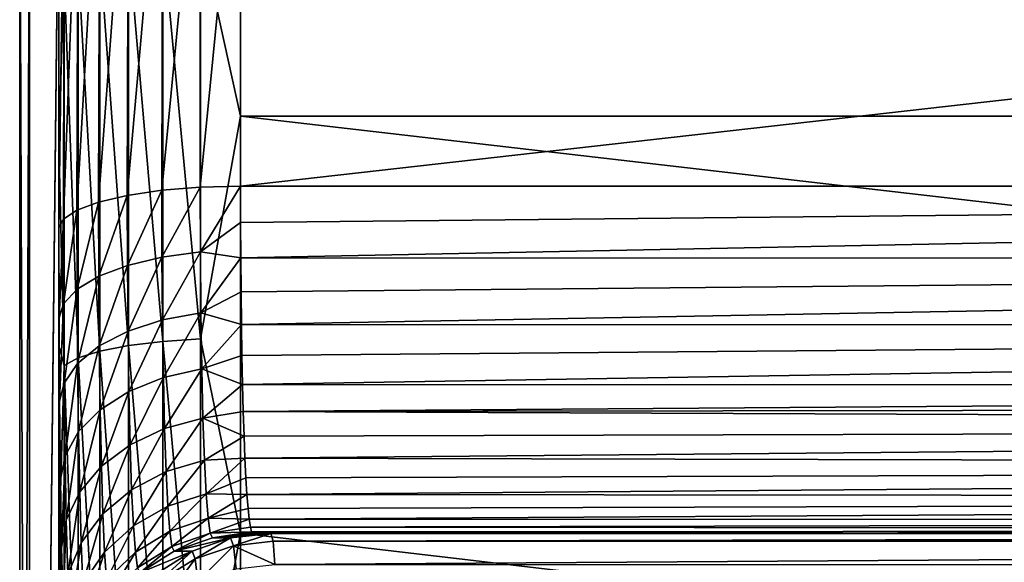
# Model space of a CAD drawing. Header units: metres. Extents: x -150 to 310, y -128 to 84.
# Tile 10 of 256: x -149.77 to -144.35, y 3.34 to 6.33. Entities that reach past the tile are written whole.
import ezdxf

# ---------------------------------------------------------------- set-up
doc = ezdxf.new("R2010")
doc.units = ezdxf.units.M
doc.layers.add('solid_26009703_SW0001', color=7, linetype='CONTINUOUS')

msp = doc.modelspace()

# ---------------------------------------------------------------- linework, layer by layer
at = {"layer": 'solid_26009703_SW0001'}
for points in [[(-148.777176, 6.799005, -21.94659), (-148.557724, 8.029943, -21.552727), (-148.557724, 5.795927, -22.257746)], [(-128.704758, 5.795927, -22.257746), (-148.557724, 5.795927, -22.257746), (-148.557724, 8.029943, -21.552727)], [(-128.704758, 8.029943, -21.552727), (-128.704758, 5.795927, -22.257746), (-148.557724, 8.029943, -21.552727)], [(-148.779907, 5.405884, 22.329966), (-148.557724, 5.411765, 22.354258), (-148.557724, 7.657591, 21.687815)], [(-148.777176, 7.611402, 21.678234), (-148.779907, 5.405884, 22.329966), (-148.557724, 7.657591, 21.687815)], [(-128.704758, 7.657591, 21.687815), (-148.557724, 5.411765, 22.354258), (-128.704758, 5.411765, 22.354258)], [(-128.704758, 7.657591, 21.687815), (-148.557724, 7.657591, 21.687815), (-148.557724, 5.411765, 22.354258)], [(-148.98613, 7.587537, 21.610266), (-149.180725, 5.360523, 22.142591), (-148.991165, 5.388514, 22.258213)], [(-149.174164, 7.549049, 21.500648), (-149.180725, 5.360523, 22.142591), (-148.98613, 7.587537, 21.610266)], [(-148.777176, 7.611402, 21.678234), (-148.991165, 5.388514, 22.258213), (-148.779907, 5.405884, 22.329966)], [(-148.98613, 7.587537, 21.610266), (-148.991165, 5.388514, 22.258213), (-148.777176, 7.611402, 21.678234)], [(-149.174164, 7.549049, 21.500648), (-149.339081, 5.323313, 21.988894), (-149.180725, 5.360523, 22.142591)], [(-149.332077, 7.497819, 21.354736), (-149.339081, 5.323313, 21.988894), (-149.174164, 7.549049, 21.500648)], [(-149.332077, 7.497819, 21.354736), (-149.458313, 5.27875, 21.804815), (-149.339081, 5.323313, 21.988894)], [(-149.452164, 7.436348, 21.179661), (-149.458313, 5.27875, 21.804815), (-149.332077, 7.497819, 21.354736)], [(-149.452164, 7.436348, 21.179661), (-149.532425, 5.229064, 21.599577), (-149.458313, 5.27875, 21.804815)], [(-149.528549, 7.36764, 20.983971), (-149.532425, 5.229064, 21.599577), (-149.452164, 7.436348, 21.179661)], [(-149.772949, 7.356352, 0.01256), (-149.773056, -7.341669, 0.01196), (-149.719101, -7.341669, 10.386703)], [(-149.719284, 7.356352, -10.359697), (-149.71936, -7.341669, -10.362785), (-149.773056, -7.341669, 0.01196)], [(-149.772949, 7.356352, 0.01256), (-149.719284, 7.356352, -10.359697), (-149.773056, -7.341669, 0.01196)], [(-149.719009, 7.356352, 10.384817), (-149.772949, 7.356352, 0.01256), (-149.719101, -7.341669, 10.386703)], [(-149.557495, 7.3669, -20.752867), (-149.557495, -7.352056, -20.758121), (-149.71936, -7.341669, -10.362785)], [(-149.719284, 7.356352, -10.359697), (-149.557495, 7.3669, -20.752867), (-149.71936, -7.341669, -10.362785)], [(-149.557495, 7.356678, 20.756695), (-149.719101, -7.341669, 10.386703), (-149.557495, -7.342307, 20.761778)], [(-149.557495, 7.356678, 20.756695), (-149.719009, 7.356352, 10.384817), (-149.719101, -7.341669, 10.386703)], [(-149.528549, 7.36764, 20.983971), (-149.557495, 7.356678, 20.756695), (-149.55748, 5.181652, 21.403736)], [(-149.557495, 7.3669, -20.752867), (-149.557495, 6.744919, -20.962982), (-149.557495, -7.352056, -20.758121)], [(-149.557495, 7.356678, 20.756695), (-149.557495, -7.342307, 20.761778), (-149.55748, -5.181652, 21.403736)], [(-149.55748, 5.181652, 21.403736), (-149.557495, 7.356678, 20.756695), (-149.55748, -5.181652, 21.403736)], [(-149.528549, 7.36764, 20.983971), (-149.55748, 5.181652, 21.403736), (-149.532425, 5.229064, 21.599577)], [(-149.174164, 6.743308, -21.766806), (-148.98613, 6.777688, -21.877779), (-148.98613, 4.556543, -22.445761)], [(-148.98613, 6.777688, -21.877779), (-148.777176, 6.799005, -21.94659), (-148.777176, 4.570874, -22.516357)], [(-148.98613, 4.556543, -22.445761), (-148.98613, 6.777688, -21.877779), (-148.777176, 4.570874, -22.516357)], [(-148.777176, 4.570874, -22.516357), (-148.777176, 6.799005, -21.94659), (-148.557724, 5.795927, -22.257746)], [(-149.557495, 6.744919, -20.962982), (-149.557495, -6.744919, -20.962982), (-149.557495, -7.352056, -20.758121)], [(-149.557495, 6.744919, -20.962982), (-149.557495, 5.645783, -21.285418), (-149.557495, -6.744919, -20.962982)], [(-149.528549, 6.581262, -21.243732), (-149.557495, 5.645783, -21.285418), (-149.557495, 6.744919, -20.962982)], [(-149.332077, 6.697546, -21.619087), (-149.174164, 6.743308, -21.766806), (-149.174164, 4.53343, -22.331905)], [(-149.174164, 4.53343, -22.331905), (-149.174164, 6.743308, -21.766806), (-148.98613, 4.556543, -22.445761)], [(-149.452164, 6.642636, -21.441845), (-149.332077, 6.697546, -21.619087), (-149.332077, 4.502665, -22.180353)], [(-149.332077, 4.502665, -22.180353), (-149.332077, 6.697546, -21.619087), (-149.174164, 4.53343, -22.331905)], [(-149.528549, 6.581262, -21.243732), (-149.452164, 6.642636, -21.441845), (-149.452164, 4.46575, -21.998508)], [(-149.452164, 4.46575, -21.998508), (-149.452164, 6.642636, -21.441845), (-149.332077, 4.502665, -22.180353)], [(-149.528549, 4.424489, -21.795254), (-149.557495, 5.645783, -21.285418), (-149.528549, 6.581262, -21.243732)], [(-149.528549, 4.424489, -21.795254), (-149.528549, 6.581262, -21.243732), (-149.452164, 4.46575, -21.998508)], [(-148.777176, 4.570874, -22.516357), (-148.557724, 5.795927, -22.257746), (-148.557724, 3.501783, -22.731861)], [(-128.704758, 3.501783, -22.731861), (-148.557724, 3.501783, -22.731861), (-148.557724, 5.795927, -22.257746)], [(-128.704758, 5.795927, -22.257746), (-128.704758, 3.501783, -22.731861), (-148.557724, 5.795927, -22.257746)], [(-149.557495, 5.645783, -21.285418), (-149.557495, -5.645783, -21.285418), (-149.557495, -6.744919, -20.962982)], [(-149.557495, 5.645783, -21.285418), (-149.55748, 4.535082, -21.549948), (-149.557495, -5.645783, -21.285418)], [(-149.528549, 4.424489, -21.795254), (-149.55748, 4.535082, -21.549948), (-149.557495, 5.645783, -21.285418)], [(-149.180725, 5.360523, 22.142591), (-149.179749, 4.975458, 22.266811), (-148.991165, 5.388514, 22.258213)], [(-149.179749, 4.975458, 22.266811), (-148.990189, 5.02087, 22.376766), (-148.991165, 5.388514, 22.258213)], [(-148.991165, 5.388514, 22.258213), (-148.990189, 5.02087, 22.376766), (-148.779907, 5.405884, 22.329966)], [(-148.990189, 5.02087, 22.376766), (-148.778915, 5.049379, 22.444868), (-148.779907, 5.405884, 22.329966)], [(-148.779907, 5.405884, 22.329966), (-148.778915, 5.049379, 22.444868), (-148.557724, 5.411765, 22.354258)], [(-148.778915, 5.049379, 22.444868), (-148.557373, 5.211686, 22.411608), (-148.557724, 5.411765, 22.354258)], [(-148.557373, 5.211686, 22.411608), (-128.704758, 5.411765, 22.354258), (-148.557724, 5.411765, 22.354258)], [(-148.557373, 5.211686, 22.411608), (-148.556427, 5.017045, 22.485416), (-128.704758, 5.411765, 22.354258)], [(-128.706818, 5.015521, 22.486069), (-128.704758, 5.411765, 22.354258), (-148.556427, 5.017045, 22.485416)], [(-149.458313, 5.27875, 21.804815), (-149.457321, 4.843754, 21.9452), (-149.339081, 5.323313, 21.988894)], [(-149.457321, 4.843754, 21.9452), (-149.338089, 4.915417, 22.120514), (-149.339081, 5.323313, 21.988894)], [(-149.339081, 5.323313, 21.988894), (-149.338089, 4.915417, 22.120514), (-149.180725, 5.360523, 22.142591)], [(-149.338089, 4.915417, 22.120514), (-149.179749, 4.975458, 22.266811), (-149.180725, 5.360523, 22.142591)], [(-149.532425, 5.229064, 21.599577), (-149.531433, 4.76406, 21.749651), (-149.458313, 5.27875, 21.804815)], [(-149.531433, 4.76406, 21.749651), (-149.457321, 4.843754, 21.9452), (-149.458313, 5.27875, 21.804815)], [(-149.532425, 5.229064, 21.599577), (-149.55748, 5.181652, 21.403736), (-149.556503, 4.686712, 21.563358)], [(-149.532425, 5.229064, 21.599577), (-149.556503, 4.686712, 21.563358), (-149.531433, 4.76406, 21.749651)], [(-148.778915, 5.049379, 22.444868), (-148.556427, 5.017045, 22.485416), (-148.557373, 5.211686, 22.411608)], [(-149.55748, 5.181652, 21.403736), (-149.55748, -5.181652, 21.403736), (-149.556503, -4.687496, 21.562986)], [(-149.556503, 4.686712, 21.563358), (-149.55748, 5.181652, 21.403736), (-149.556503, -4.687496, 21.562986)], [(-148.990189, 5.02087, 22.376766), (-148.987259, 4.674824, 22.548496), (-148.778915, 5.049379, 22.444868)], [(-148.987259, 4.674824, 22.548496), (-148.776001, 4.713746, 22.611248), (-148.778915, 5.049379, 22.444868)], [(-148.778915, 5.049379, 22.444868), (-148.776001, 4.713746, 22.611248), (-148.556427, 5.017045, 22.485416)], [(-149.179749, 4.975458, 22.266811), (-149.176819, 4.613075, 22.446808), (-148.990189, 5.02087, 22.376766)], [(-149.176819, 4.613075, 22.446808), (-148.987259, 4.674824, 22.548496), (-148.990189, 5.02087, 22.376766)], [(-148.776001, 4.713746, 22.611248), (-148.554916, 4.829193, 22.575174), (-148.556427, 5.017045, 22.485416)], [(-128.706818, 5.015521, 22.486069), (-148.556427, 5.017045, 22.485416), (-148.554916, 4.829193, 22.575174)], [(-128.706818, 5.015521, 22.486069), (-148.554916, 4.829193, 22.575174), (-148.552811, 4.649436, 22.680267)], [(-128.715103, 4.646416, 22.682209), (-128.706818, 5.015521, 22.486069), (-148.552811, 4.649436, 22.680267)], [(-149.338089, 4.915417, 22.120514), (-149.335175, 4.531591, 22.311274), (-149.179749, 4.975458, 22.266811)], [(-149.335175, 4.531591, 22.311274), (-149.176819, 4.613075, 22.446808), (-149.179749, 4.975458, 22.266811)], [(-149.457321, 4.843754, 21.9452), (-149.454391, 4.434453, 22.148684), (-149.338089, 4.915417, 22.120514)], [(-149.454391, 4.434453, 22.148684), (-149.335175, 4.531591, 22.311274), (-149.338089, 4.915417, 22.120514)], [(-149.531433, 4.76406, 21.749651), (-149.528503, 4.326526, 21.967178), (-149.457321, 4.843754, 21.9452)], [(-149.528503, 4.326526, 21.967178), (-149.454391, 4.434453, 22.148684), (-149.457321, 4.843754, 21.9452)], [(-148.776001, 4.713746, 22.611248), (-148.552811, 4.649436, 22.680267), (-148.554916, 4.829193, 22.575174)], [(-149.531433, 4.76406, 21.749651), (-149.556503, 4.686712, 21.563358), (-149.553619, 4.226861, 21.79089)], [(-149.531433, 4.76406, 21.749651), (-149.553619, 4.226861, 21.79089), (-149.528503, 4.326526, 21.967178)], [(-149.556503, 4.686712, 21.563358), (-149.556503, -4.687496, 21.562986), (-149.553619, -4.228063, 21.790197)], [(-149.553619, 4.226861, 21.79089), (-149.556503, 4.686712, 21.563358), (-149.553619, -4.228063, 21.790197)], [(-149.176819, 4.613075, 22.446808), (-149.171997, 4.281601, 22.678501), (-148.987259, 4.674824, 22.548496)], [(-149.171997, 4.281601, 22.678501), (-148.982452, 4.358201, 22.769543), (-148.987259, 4.674824, 22.548496)], [(-148.987259, 4.674824, 22.548496), (-148.982452, 4.358201, 22.769543), (-148.776001, 4.713746, 22.611248)], [(-148.982452, 4.358201, 22.769543), (-148.77121, 4.406536, 22.825392), (-148.776001, 4.713746, 22.611248)], [(-148.776001, 4.713746, 22.611248), (-148.77121, 4.406536, 22.825392), (-148.552811, 4.649436, 22.680267)], [(-149.335175, 4.531591, 22.311274), (-149.330353, 4.180573, 22.556829), (-149.176819, 4.613075, 22.446808)], [(-149.330353, 4.180573, 22.556829), (-149.171997, 4.281601, 22.678501), (-149.176819, 4.613075, 22.446808)], [(-148.77121, 4.406536, 22.825392), (-148.550095, 4.479018, 22.799976), (-148.552811, 4.649436, 22.680267)], [(-128.715103, 4.646416, 22.682209), (-148.552811, 4.649436, 22.680267), (-148.550095, 4.479018, 22.799976)], [(-128.715103, 4.646416, 22.682209), (-148.550095, 4.479018, 22.799976), (-148.546768, 4.319129, 22.933479)], [(-128.735474, 4.316278, 22.936073), (-128.715103, 4.646416, 22.682209), (-148.546768, 4.319129, 22.933479)], [(-149.174164, 4.53343, -22.331905), (-148.98613, 4.556543, -22.445761), (-148.98613, 2.289743, -22.788843)], [(-148.98613, 4.556543, -22.445761), (-148.777176, 4.570874, -22.516357), (-148.777176, 2.296945, -22.860519)], [(-148.98613, 2.289743, -22.788843), (-148.98613, 4.556543, -22.445761), (-148.777176, 2.296945, -22.860519)], [(-148.777176, 2.296945, -22.860519), (-148.777176, 4.570874, -22.516357), (-148.557724, 3.501783, -22.731861)], [(-149.55748, 4.535082, -21.549948), (-149.55748, -4.535082, -21.549948), (-149.557495, -5.645783, -21.285418)], [(-149.55748, 4.535082, -21.549948), (-149.557495, 3.415635, -21.755236), (-149.55748, -4.535082, -21.549948)], [(-149.528549, 4.424489, -21.795254), (-149.557495, 3.415635, -21.755236), (-149.55748, 4.535082, -21.549948)], [(-149.454391, 4.434453, 22.148684), (-149.44957, 4.060175, 22.410624), (-149.335175, 4.531591, 22.311274)], [(-149.452164, 4.46575, -21.998508), (-149.332077, 4.502665, -22.180353), (-149.332077, 2.262668, -22.519379)], [(-149.44957, 4.060175, 22.410624), (-149.330353, 4.180573, 22.556829), (-149.335175, 4.531591, 22.311274)], [(-149.332077, 4.502665, -22.180353), (-149.174164, 4.53343, -22.331905), (-149.174164, 2.278128, -22.673246)], [(-149.332077, 2.262668, -22.519379), (-149.332077, 4.502665, -22.180353), (-149.174164, 2.278128, -22.673246)], [(-149.174164, 2.278128, -22.673246), (-149.174164, 4.53343, -22.331905), (-148.98613, 2.289743, -22.788843)], [(-149.528549, 4.424489, -21.795254), (-149.452164, 4.46575, -21.998508), (-149.452164, 2.244117, -22.334755)], [(-149.452164, 2.244117, -22.334755), (-149.452164, 4.46575, -21.998508), (-149.332077, 2.262668, -22.519379)], [(-148.77121, 4.406536, 22.825392), (-148.546768, 4.319129, 22.933479), (-148.550095, 4.479018, 22.799976)], [(-149.528549, 2.223383, -22.128393), (-149.557495, 3.415635, -21.755236), (-149.528549, 4.424489, -21.795254)], [(-149.528549, 2.223383, -22.128393), (-149.528549, 4.424489, -21.795254), (-149.452164, 2.244117, -22.334755)], [(-149.528503, 4.326526, 21.967178), (-149.523682, 3.92644, 22.247202), (-149.454391, 4.434453, 22.148684)], [(-149.523682, 3.92644, 22.247202), (-149.44957, 4.060175, 22.410624), (-149.454391, 4.434453, 22.148684)], [(-148.982452, 4.358201, 22.769543), (-148.975891, 4.077867, 23.034985), (-148.77121, 4.406536, 22.825392)], [(-148.975891, 4.077867, 23.034985), (-148.764648, 4.134384, 23.082577), (-148.77121, 4.406536, 22.825392)], [(-148.77121, 4.406536, 22.825392), (-148.764648, 4.134384, 23.082577), (-148.546768, 4.319129, 22.933479)], [(-149.171997, 4.281601, 22.678501), (-149.165436, 3.988248, 22.956705), (-148.982452, 4.358201, 22.769543)], [(-149.165436, 3.988248, 22.956705), (-148.975891, 4.077867, 23.034985), (-148.982452, 4.358201, 22.769543)], [(-149.528503, 4.326526, 21.967178), (-149.553619, 4.226861, 21.79089), (-149.548798, 3.798728, 22.088659)], [(-149.528503, 4.326526, 21.967178), (-149.548798, 3.798728, 22.088659), (-149.523682, 3.92644, 22.247202)], [(-149.330353, 4.180573, 22.556829), (-149.323776, 3.870016, 22.851664), (-149.171997, 4.281601, 22.678501)], [(-149.323776, 3.870016, 22.851664), (-149.165436, 3.988248, 22.956705), (-149.171997, 4.281601, 22.678501)], [(-148.764648, 4.134384, 23.082577), (-148.542923, 4.170898, 23.079842), (-148.546768, 4.319129, 22.933479)], [(-128.735474, 4.316278, 22.936073), (-148.546768, 4.319129, 22.933479), (-148.542923, 4.170898, 23.079842)], [(-128.748611, 4.198924, 23.050249), (-128.735474, 4.316278, 22.936073), (-148.542923, 4.170898, 23.079842)], [(-149.553619, 4.226861, 21.79089), (-149.553619, -4.228063, 21.790197), (-149.548813, -3.799937, 22.087698)], [(-149.548798, 3.798728, 22.088659), (-149.553619, 4.226861, 21.79089), (-149.548813, -3.799937, 22.087698)], [(-149.44957, 4.060175, 22.410624), (-149.442978, 3.729092, 22.725117), (-149.330353, 4.180573, 22.556829)], [(-149.442978, 3.729092, 22.725117), (-149.323776, 3.870016, 22.851664), (-149.330353, 4.180573, 22.556829)], [(-128.765305, 4.090591, 23.170328), (-128.748611, 4.198924, 23.050249), (-148.542923, 4.170898, 23.079842)], [(-148.975891, 4.077867, 23.034985), (-148.967697, 3.840047, 23.338898), (-148.764648, 4.134384, 23.082577)], [(-148.967697, 3.840047, 23.338898), (-148.756454, 3.90332, 23.377108), (-148.764648, 4.134384, 23.082577)], [(-148.764648, 4.134384, 23.082577), (-148.538605, 4.035366, 23.238037), (-148.542923, 4.170898, 23.079842)], [(-148.764648, 4.134384, 23.082577), (-148.756454, 3.90332, 23.377108), (-148.538605, 4.035366, 23.238037)], [(-128.765305, 4.090591, 23.170328), (-148.542923, 4.170898, 23.079842), (-148.538605, 4.035366, 23.238037)], [(-149.165436, 3.988248, 22.956705), (-149.157227, 3.739542, 23.275169), (-148.975891, 4.077867, 23.034985)], [(-149.157227, 3.739542, 23.275169), (-148.967697, 3.840047, 23.338898), (-148.975891, 4.077867, 23.034985)], [(-128.765305, 4.090591, 23.170328), (-148.538605, 4.035366, 23.238037), (-148.533783, 3.913471, 23.406971)], [(-128.813339, 3.86876, 23.477232), (-128.765305, 4.090591, 23.170328), (-148.533783, 3.913471, 23.406971)], [(-149.523682, 3.92644, 22.247202), (-149.51709, 3.572535, 22.583405), (-149.44957, 4.060175, 22.410624)], [(-149.51709, 3.572535, 22.583405), (-149.442978, 3.729092, 22.725117), (-149.44957, 4.060175, 22.410624)], [(-148.756454, 3.90332, 23.377108), (-148.533783, 3.913471, 23.406971), (-148.538605, 4.035366, 23.238037)], [(-149.323776, 3.870016, 22.851664), (-149.315552, 3.606839, 23.189117), (-149.165436, 3.988248, 22.956705)], [(-149.315552, 3.606839, 23.189117), (-149.157227, 3.739542, 23.275169), (-149.165436, 3.988248, 22.956705)], [(-149.523682, 3.92644, 22.247202), (-149.548798, 3.798728, 22.088659), (-149.542252, 3.421491, 22.443861)], [(-149.523682, 3.92644, 22.247202), (-149.542252, 3.421491, 22.443861), (-149.51709, 3.572535, 22.583405)], [(-148.967697, 3.840047, 23.338898), (-148.958038, 3.649926, 23.674547), (-148.756454, 3.90332, 23.377108)], [(-148.958038, 3.649926, 23.674547), (-148.746811, 3.71838, 23.702505), (-148.756454, 3.90332, 23.377108)], [(-148.756454, 3.90332, 23.377108), (-148.746811, 3.71838, 23.702505), (-148.533783, 3.913471, 23.406971)], [(-148.746811, 3.71838, 23.702505), (-148.528442, 3.806059, 23.585476), (-148.533783, 3.913471, 23.406971)], [(-128.813339, 3.86876, 23.477232), (-148.533783, 3.913471, 23.406971), (-148.528442, 3.806059, 23.585476)], [(-149.442978, 3.729092, 22.725117), (-149.434769, 3.448584, 23.085049), (-149.323776, 3.870016, 22.851664)], [(-149.434769, 3.448584, 23.085049), (-149.315552, 3.606839, 23.189117), (-149.323776, 3.870016, 22.851664)], [(-128.813339, 3.86876, 23.477232), (-148.528442, 3.806059, 23.585476), (-148.52269, 3.713884, 23.772301)], [(-128.868546, 3.69587, 23.814024), (-128.813339, 3.86876, 23.477232), (-148.52269, 3.713884, 23.772301)], [(-149.548798, 3.798728, 22.088659), (-149.548813, -3.799937, 22.087698), (-149.542267, -3.422575, 22.442688)], [(-149.542252, 3.421491, 22.443861), (-149.548798, 3.798728, 22.088659), (-149.542267, -3.422575, 22.442688)], [(-149.157227, 3.739542, 23.275169), (-149.147568, 3.540905, 23.626795), (-148.967697, 3.840047, 23.338898)], [(-149.147568, 3.540905, 23.626795), (-148.958038, 3.649926, 23.674547), (-148.967697, 3.840047, 23.338898)], [(-148.746811, 3.71838, 23.702505), (-148.52269, 3.713884, 23.772301), (-148.528442, 3.806059, 23.585476)], [(-149.315552, 3.606839, 23.189117), (-149.305893, 3.396778, 23.561644), (-149.157227, 3.739542, 23.275169)], [(-149.305893, 3.396778, 23.561644), (-149.147568, 3.540905, 23.626795), (-149.157227, 3.739542, 23.275169)], [(-149.51709, 3.572535, 22.583405), (-149.508865, 3.272703, 22.968178), (-149.442978, 3.729092, 22.725117)], [(-149.508865, 3.272703, 22.968178), (-149.434769, 3.448584, 23.085049), (-149.442978, 3.729092, 22.725117)], [(-148.958038, 3.649926, 23.674547), (-148.947174, 3.511631, 24.03443), (-148.746811, 3.71838, 23.702505)], [(-148.947174, 3.511631, 24.03443), (-148.735947, 3.583596, 24.051542), (-148.746811, 3.71838, 23.702505)], [(-148.746811, 3.71838, 23.702505), (-148.735947, 3.583596, 24.051542), (-148.52269, 3.713884, 23.772301)], [(-148.735947, 3.583596, 24.051542), (-148.516647, 3.63759, 23.966131), (-148.52269, 3.713884, 23.772301)], [(-128.868546, 3.69587, 23.814024), (-148.52269, 3.713884, 23.772301), (-148.516647, 3.63759, 23.966131)], [(-128.868546, 3.69587, 23.814024), (-148.516647, 3.63759, 23.966131), (-148.51033, 3.577703, 24.165619)], [(-128.929245, 3.576093, 24.171961), (-128.868546, 3.69587, 23.814024), (-148.51033, 3.577703, 24.165619)], [(-149.147568, 3.540905, 23.626795), (-149.136688, 3.396637, 24.003681), (-148.958038, 3.649926, 23.674547)], [(-149.136688, 3.396637, 24.003681), (-148.947174, 3.511631, 24.03443), (-148.958038, 3.649926, 23.674547)], [(-148.735947, 3.583596, 24.051542), (-148.51033, 3.577703, 24.165619), (-148.516647, 3.63759, 23.966131)], [(-149.434769, 3.448584, 23.085049), (-149.425095, 3.224764, 23.482351), (-149.315552, 3.606839, 23.189117)], [(-149.425095, 3.224764, 23.482351), (-149.305893, 3.396778, 23.561644), (-149.315552, 3.606839, 23.189117)], [(-148.947174, 3.511631, 24.03443), (-148.935287, 3.428137, 24.410704), (-148.735947, 3.583596, 24.051542)], [(-148.935287, 3.428137, 24.410704), (-148.724091, 3.501891, 24.416655), (-148.735947, 3.583596, 24.051542)], [(-148.735947, 3.583596, 24.051542), (-148.724091, 3.501891, 24.416655), (-148.51033, 3.577703, 24.165619)], [(-148.724091, 3.501891, 24.416655), (-148.503693, 3.534632, 24.369383), (-148.51033, 3.577703, 24.165619)], [(-128.929245, 3.576093, 24.171961), (-148.51033, 3.577703, 24.165619), (-148.503693, 3.534632, 24.369383)], [(-128.971939, 3.519217, 24.474693), (-128.929245, 3.576093, 24.171961), (-148.503693, 3.534632, 24.369383)], [(-149.51709, 3.572535, 22.583405), (-149.542252, 3.421491, 22.443861), (-149.534012, 3.098681, 22.854282)], [(-149.51709, 3.572535, 22.583405), (-149.534012, 3.098681, 22.854282), (-149.508865, 3.272703, 22.968178)], [(-149.305893, 3.396778, 23.561644), (-149.294998, 3.244373, 23.96084), (-149.147568, 3.540905, 23.626795)], [(-149.294998, 3.244373, 23.96084), (-149.136688, 3.396637, 24.003681), (-149.147568, 3.540905, 23.626795)], [(-148.724091, 3.501891, 24.416655), (-148.496704, 3.508672, 24.576012), (-148.503693, 3.534632, 24.369383)], [(-128.971939, 3.519217, 24.474693), (-148.503693, 3.534632, 24.369383), (-148.496704, 3.508672, 24.576012)], [(-149.136688, 3.396637, 24.003681), (-149.124802, 3.309817, 24.397583), (-148.947174, 3.511631, 24.03443)], [(-149.124802, 3.309817, 24.397583), (-148.935287, 3.428137, 24.410704), (-148.947174, 3.511631, 24.03443)], [(-148.935287, 3.428137, 24.410704), (-148.922699, 3.401182, 24.794821), (-148.724091, 3.501891, 24.416655)], [(-148.724091, 3.501891, 24.416655), (-148.922699, 3.401182, 24.794821), (-148.711502, 3.475008, 24.789579)], [(-148.711502, 3.475008, 24.789579), (-148.922699, 3.401182, 24.794821), (-148.612335, 3.475007, 28.506338)], [(-148.922699, 3.401182, 24.794821), (-148.823517, 3.401182, 28.512365), (-148.612335, 3.475007, 28.506338)], [(-148.823517, 3.401182, 28.512365), (-148.80835, 3.35931, 29.044176), (-148.612335, 3.475007, 28.506338)], [(-148.80835, 3.35931, 29.044176), (-148.596832, 3.432227, 29.049685), (-148.612335, 3.475007, 28.506338)], [(-148.777176, 2.296945, -22.860519), (-148.557724, 3.501783, -22.731861), (-148.557724, 1.171311, -22.970156)], [(-148.724091, 3.501891, 24.416655), (-148.711502, 3.475008, 24.789579), (-148.496704, 3.508672, 24.576012)], [(-148.711502, 3.475008, 24.789579), (-148.489395, 3.5, 24.784067), (-148.496704, 3.508672, 24.576012)], [(-148.711502, 3.475008, 24.789579), (-148.390259, 3.5, 28.5), (-148.441559, 3.5, 26.64208)], [(-148.711502, 3.475008, 24.789579), (-148.612335, 3.475007, 28.506338), (-148.390259, 3.5, 28.5)], [(-148.711502, 3.475008, 24.789579), (-148.441559, 3.5, 26.64208), (-148.489395, 3.5, 24.784067)], [(-148.612335, 3.475007, 28.506338), (-148.596832, 3.432227, 29.049685), (-148.390259, 3.5, 28.5)], [(-148.596832, 3.432227, 29.049685), (-148.378998, 3.456948, 29.047274), (-148.390259, 3.5, 28.5)], [(-128.704758, 1.171311, -22.970156), (-148.557724, 1.171311, -22.970156), (-148.557724, 3.501783, -22.731861)], [(-128.704758, 3.501783, -22.731861), (-128.704758, 1.171311, -22.970156), (-148.557724, 3.501783, -22.731861)], [(-128.971939, 3.519217, 24.474693), (-148.496704, 3.508672, 24.576012), (-148.489395, 3.5, 24.784067)], [(-128.971939, 3.519217, 24.474693), (-148.489395, 3.5, 24.784067), (-128.995712, 3.5, 24.784067)], [(-148.489395, 3.5, 24.784067), (-129, 3.5, 28.5), (-129, 3.5, 24.996927)], [(-128.998932, 3.5, 24.890484), (-148.489395, 3.5, 24.784067), (-129, 3.5, 24.996927)], [(-148.489395, 3.5, 24.784067), (-148.390259, 3.5, 28.5), (-129, 3.5, 28.5)], [(-148.489395, 3.5, 24.784067), (-148.441559, 3.5, 26.64208), (-148.390259, 3.5, 28.5)], [(-128.998932, 3.5, 24.890484), (-128.995712, 3.5, 24.784067), (-148.489395, 3.5, 24.784067)], [(-148.378998, 3.456948, 29.047274), (-129, 3.5, 28.5), (-148.390259, 3.5, 28.5)], [(-129, 3.456909, 29.04752), (-129, 3.5, 28.5), (-148.378998, 3.456948, 29.047274)], [(-149.557495, 3.415635, -21.755236), (-149.557495, -3.415635, -21.755236), (-149.55748, -4.535082, -21.549948)], [(-149.557495, 3.415635, -21.755236), (-149.557495, 2.280948, -21.902861), (-149.557495, -3.415635, -21.755236)], [(-149.528549, 2.223383, -22.128393), (-149.557495, 2.280948, -21.902861), (-149.557495, 3.415635, -21.755236)], [(-149.542252, 3.421491, 22.443861), (-149.542267, -3.422575, 22.442688), (-149.534027, -3.099563, 22.852955)], [(-149.534012, 3.098681, 22.854282), (-149.542252, 3.421491, 22.443861), (-149.534027, -3.099563, 22.852955)], [(-149.508865, 3.272703, 22.968178), (-149.499191, 3.033477, 23.392893), (-149.434769, 3.448584, 23.085049)], [(-149.499191, 3.033477, 23.392893), (-149.425095, 3.224764, 23.482351), (-149.434769, 3.448584, 23.085049)], [(-149.124802, 3.309817, 24.397583), (-149.112198, 3.282221, 24.799524), (-148.935287, 3.428137, 24.410704)], [(-148.935287, 3.428137, 24.410704), (-149.112198, 3.282221, 24.799524), (-148.922699, 3.401182, 24.794821)], [(-148.80835, 3.35931, 29.044176), (-148.793533, 3.234777, 29.563084), (-148.596832, 3.432227, 29.049685)], [(-148.793533, 3.234777, 29.563084), (-148.581696, 3.304993, 29.579851), (-148.596832, 3.432227, 29.049685)], [(-148.596832, 3.432227, 29.049685), (-148.36824, 3.328797, 29.581255), (-148.378998, 3.456948, 29.047274)], [(-148.596832, 3.432227, 29.049685), (-148.581696, 3.304993, 29.579851), (-148.36824, 3.328797, 29.581255)], [(-129, 3.456909, 29.04752), (-148.378998, 3.456948, 29.047274), (-148.36824, 3.328797, 29.581255)], [(-129, 3.328698, 29.58156), (-129, 3.456909, 29.04752), (-148.36824, 3.328797, 29.581255)], [(-149.425095, 3.224764, 23.482351), (-149.4142, 3.062464, 23.908051), (-149.305893, 3.396778, 23.561644)], [(-149.4142, 3.062464, 23.908051), (-149.294998, 3.244373, 23.96084), (-149.305893, 3.396778, 23.561644)], [(-149.294998, 3.244373, 23.96084), (-149.283112, 3.152858, 24.377951), (-149.136688, 3.396637, 24.003681)], [(-149.283112, 3.152858, 24.377951), (-149.124802, 3.309817, 24.397583), (-149.136688, 3.396637, 24.003681)], [(-149.112198, 3.282221, 24.799524), (-149.013, 3.282221, 28.517773), (-148.823517, 3.401182, 28.512365)], [(-148.922699, 3.401182, 24.794821), (-149.112198, 3.282221, 24.799524), (-148.823517, 3.401182, 28.512365)], [(-149.013, 3.282221, 28.517773), (-148.998352, 3.241812, 29.030994), (-148.823517, 3.401182, 28.512365)], [(-148.998352, 3.241812, 29.030994), (-148.80835, 3.35931, 29.044176), (-148.823517, 3.401182, 28.512365)], [(-148.998352, 3.241812, 29.030994), (-148.98407, 3.121634, 29.531763), (-148.80835, 3.35931, 29.044176)], [(-148.98407, 3.121634, 29.531763), (-148.793533, 3.234777, 29.563084), (-148.80835, 3.35931, 29.044176)]]:
    msp.add_3dface(points, dxfattribs=at)

doc.saveas('drawing.dxf')
